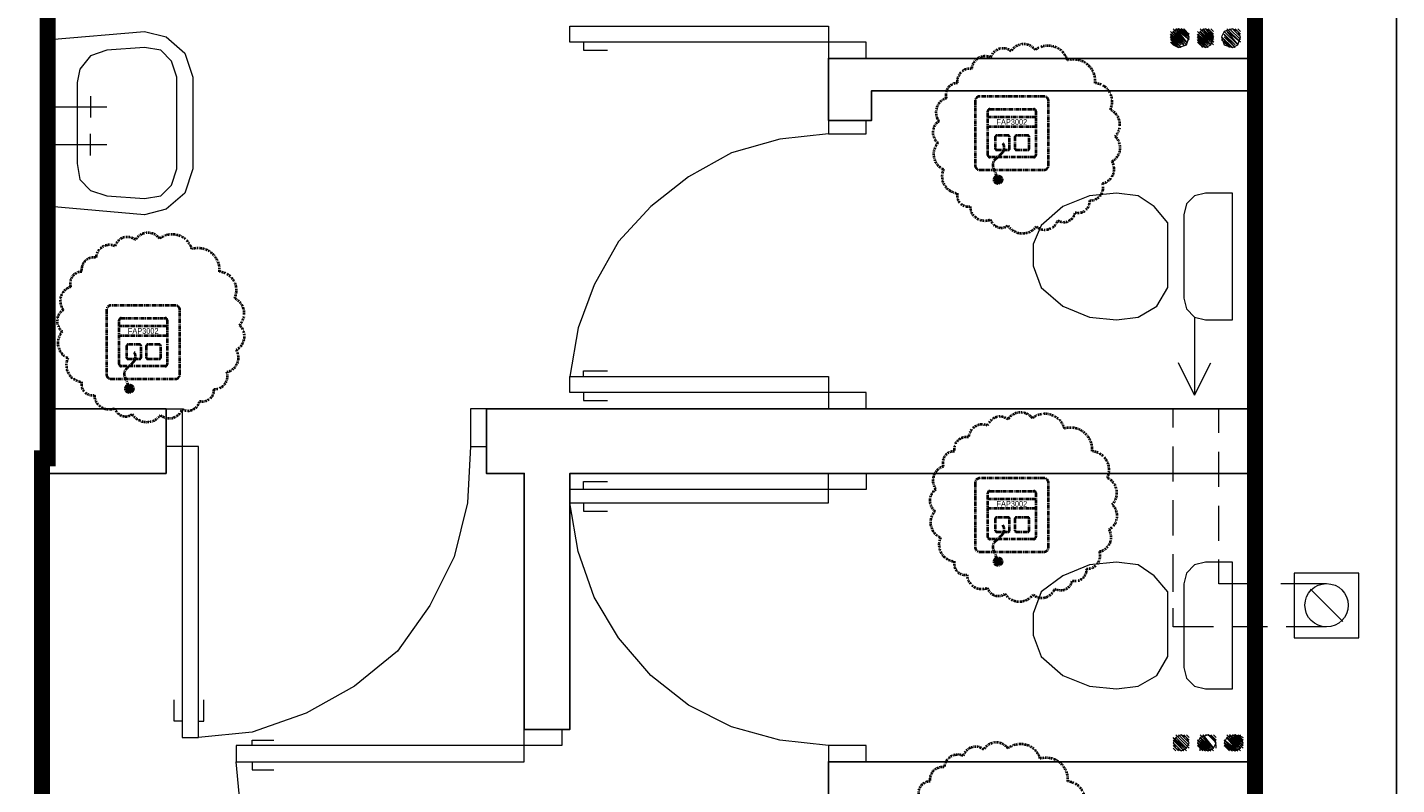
# Model space of a CAD drawing. Header units: millimetres. Extents: x 1 to 17496, y 1 to 30809.
# Tile 6 of 256: x 3538 to 3967, y 5211 to 5448. Entities that reach past the tile are written whole.
import ezdxf
from ezdxf.enums import TextEntityAlignment as Align

# ---------------------------------------------------------------- set-up
doc = ezdxf.new("R2010")
doc.units = ezdxf.units.MM
doc.linetypes.add('BORDER', pattern=[1.75, 0.5, -0.25, 0.5, -0.25, 0, -0.25])
doc.linetypes.add('CENTER', pattern=[2, 1.25, -0.25, 0.25, -0.25])
for name, color, linetype, lineweight in [('0_Przyz_FAP3002', 1, 'CENTER', 40), ('0_Przyz_nowe', 211, 'BORDER', 40), ('0_Przyz_WC pacjenta', 30, 'CENTER', 40)]:
    doc.layers.add(name, color=color, linetype=linetype, lineweight=lineweight)
for name, color, linetype in [('2DE_TXTMARK', 41, 'Continuous'), ('2DE_TXTNUM', 11, 'Continuous'), ('PDF _Geometria', 7, 'Continuous')]:
    doc.layers.add(name, color=color, linetype=linetype)
doc.styles.add('CP_ATTR', font='ARIAL.TTF')
doc.styles.add('CP_ELATT', font='ARIAL.TTF')

# ---------------------------------------------------------------- blocks, each defined once
blk = doc.blocks.new('2de_abb_sig_045_1psoxj')
blk.add_lwpolyline([(0, 20), (0, 0, 0.414214), (1.5, -1.5), (21.5, -1.5, 0.414214), (23, 0), (23, 20, 0.414214), (21.5, 21.5), (1.5, 21.5, 0.414214)], format="xyb", close=True)
at = {"flags": 128}
for points in [[(4.6, 17.5), (18.4, 17.5)], [(4, 3.1), (4, 16.9)], [(19, 16.9), (19, 3.1)], [(18.4, 2.5), (4.6, 2.5)]]:
    blk.add_lwpolyline(points, dxfattribs=at)
for centre, start, end in [((4.6, 16.9), 90, 180), ((18.4, 16.9), 0, 90), ((4.6, 3.1), 180, 270), ((18.4, 3.1), 270, 0)]:
    blk.add_arc(centre, 0.6, start, end)
at = {"linetype": 'Continuous', "style": 'CP_ATTR', "flags": 9}
for tag in ['NAME', 'ARTICLE', 'MARK2', 'OTHER1', 'PRODUCT-TYPE', 'ORDER-NO', 'PRODUCER', 'VOLTAGE', 'CURRENT', 'POWER', 'CHARACTER', 'IP', 'OTHER', 'LINK', 'WEIGHT', 'NUMBER', 'GROUP', 'FUNCTION', 'EL-STATUS']:
    blk.add_attdef(tag, text='', height=0.00005, dxfattribs=at).set_placement((0, 0), align=Align.MIDDLE_LEFT)
at = {"layer": '2DE_TXTMARK', "linetype": 'ByBlock', "style": 'CP_ATTR', "width": 0.8, "flags": 8}
blk.add_attdef('MARK1', text='', height=1.8, dxfattribs=at).set_placement((11.5, 27), align=Align.CENTER)
at = {"layer": '2DE_TXTNUM', "style": 'CP_ELATT', "width": 0.8}
blk.add_attdef('TAG', text='', height=2.5, dxfattribs=at).set_placement((11.5, 23), align=Align.CENTER)
blk = doc.blocks.new('2de_abb_sig_011_53jswgj')
blk.add_hatch(color=256).paths.add_polyline_path([(4.43, -14.56, 0.52796), (2.73, -13.39, 1.894083)])
for p, q in [((15, 5), (0, 5)), ((15, 2), (0, 2)), ((2.32, -1.2), (2.32, -4.8)), ((6.38, -0.75), (2.76, -0.75)), ((6.82, -4.8), (6.82, -1.2)), ((8.47, -1.2), (8.47, -4.8)), ((12.53, -0.75), (8.91, -0.75)), ((12.97, -4.8), (12.97, -1.2)), ((2.77, -5.25), (6.37, -5.25)), ((4.46, -6.18), (2.81, -7.85)), ((6.82, -4.35), (6.82, -4.35)), ((8.92, -5.25), (12.52, -5.25)), ((12.97, -4.35), (12.97, -4.35)), ((1.71, -10.8), (3.18, -14.56))]:
    blk.add_line(p, q)
at = {"flags": 128}
for points in [[(0, -6.9), (0, 6.9)], [(0.6, 7.5), (14.4, 7.5)], [(15, 6.9), (15, -6.9)], [(14.4, -7.5), (0.6, -7.5)]]:
    blk.add_lwpolyline(points, dxfattribs=at)
blk.add_circle((3.18, -14.56), 1.25)
for centre, radius, start, end in [((0.6, 6.9), 0.6, 90, 180), ((14.4, 6.9), 0.6, 0, 90), ((2.77, -1.2), 0.45, 88.7598, 180), ((2.77, -4.52), 2.36, 315.5514, 40.269), ((6.37, -1.2), 0.45, 0, 91.2402), ((8.92, -1.2), 0.45, 88.7598, 180), ((12.52, -1.2), 0.45, 0, 91.2402), ((0.6, -6.9), 0.6, 180, 270), ((3.91, -9.94), 2.36, 117.738, 201.3291), ((2.77, -4.8), 0.45, 180, 270), ((6.37, -4.8), 0.45, 270, 0), ((8.92, -4.8), 0.45, 180, 270), ((12.52, -4.8), 0.45, 270, 0), ((14.4, -6.9), 0.6, 270, 0)]:
    blk.add_arc(centre, radius, start, end)
at = {"linetype": 'Continuous', "style": 'CP_ATTR', "flags": 9}
for tag in ['NAME', 'ARTICLE', 'MARK2', 'OTHER1', 'PRODUCT-TYPE', 'ORDER-NO', 'PRODUCER', 'VOLTAGE', 'CURRENT', 'POWER', 'CHARACTER', 'IP', 'OTHER', 'LINK', 'WEIGHT', 'NUMBER', 'GROUP', 'FUNCTION', 'EL-STATUS']:
    blk.add_attdef(tag, text='', height=0.00005, dxfattribs=at).set_placement((0, -6.9), align=Align.MIDDLE_LEFT)
at = {"layer": '2DE_TXTMARK', "linetype": 'ByBlock', "style": 'CP_ATTR', "width": 0.8, "flags": 8}
blk.add_attdef('MARK1', text='', height=1.8, dxfattribs=at).set_placement((7.5, 3.5), align=Align.MIDDLE_CENTER)
at = {"layer": '2DE_TXTNUM', "style": 'CP_ELATT', "width": 0.8}
blk.add_attdef('TAG', text='', height=2.5, dxfattribs=at).set_placement((7.5, 9), align=Align.CENTER)

msp = doc.modelspace()

# ---------------------------------------------------------------- linework, layer by layer
at = {"layer": '0_Przyz_nowe', "color": 5}
for points in [[(3863.77, 5437.77, -0.5206), (3872.4, 5430.66, -0.5206), (3872.4, 5430.66, -0.5206), (3877.12, 5422.32, -0.5206), (3877.12, 5422.32, -0.5206), (3878.64, 5413.97, -0.5206), (3878.64, 5413.97, -0.5206), (3877.63, 5406.21, -0.5206), (3877.63, 5406.21, -0.5206), (3874.73, 5399.31, -0.5206), (3874.73, 5399.31, -0.5206), (3870.66, 5393.94, -0.5206), (3870.66, 5393.94, -0.5206), (3866.16, 5390.24, -0.5206), (3866.16, 5390.24, -0.5206), (3860.72, 5387.7, -0.5206), (3860.72, 5387.7, -0.5206), (3853.9, 5385.82, -0.5206), (3853.9, 5385.82, -0.5206), (3845.12, 5386.11, -0.5206), (3845.12, 5386.11, -0.5206), (3839.61, 5387.99, -0.5206), (3839.61, 5387.99, -0.5206), (3833.22, 5392.06, -0.5206), (3833.22, 5392.06, -0.5206), (3829.25, 5396.24, -0.5206), (3829.25, 5396.24, -0.5206), (3824.95, 5403.69, -0.5206), (3824.95, 5403.69, -0.5206), (3823.21, 5411.96, -0.5206), (3823.21, 5411.96, -0.5206), (3823.5, 5418.71, -0.5206), (3823.5, 5418.71, -0.5206), (3825.82, 5425.89, -0.5206), (3825.82, 5425.89, -0.5206), (3829.3, 5430.61, -0.5206), (3829.3, 5430.61, -0.5206), (3833.73, 5435.04, -0.5206), (3833.73, 5435.04, -0.5206), (3839.68, 5438.66, -0.5206), (3839.68, 5438.66, -0.5206), (3846.06, 5440.62, -0.5206), (3846.06, 5440.62, -0.5206), (3853.68, 5440.99, -0.5206), (3853.68, 5440.99, -0.5206)], [(3589.86, 5378.8, -0.5206), (3598.5, 5371.69, -0.5206), (3598.5, 5371.69, -0.5206), (3603.21, 5363.35, -0.5206), (3603.21, 5363.35, -0.5206), (3604.74, 5355, -0.5206), (3604.74, 5355, -0.5206), (3603.72, 5347.24, -0.5206), (3603.72, 5347.24, -0.5206), (3600.82, 5340.35, -0.5206), (3600.82, 5340.35, -0.5206), (3596.75, 5334.98, -0.5206), (3596.75, 5334.98, -0.5206), (3592.26, 5331.28, -0.5206), (3592.26, 5331.28, -0.5206), (3586.81, 5328.74, -0.5206), (3586.81, 5328.74, -0.5206), (3579.99, 5326.85, -0.5206), (3579.99, 5326.85, -0.5206), (3571.21, 5327.14, -0.5206), (3571.21, 5327.14, -0.5206), (3565.7, 5329.03, -0.5206), (3565.7, 5329.03, -0.5206), (3559.31, 5333.09, -0.5206), (3559.31, 5333.09, -0.5206), (3555.34, 5337.28, -0.5206), (3555.34, 5337.28, -0.5206), (3551.04, 5344.72, -0.5206), (3551.04, 5344.72, -0.5206), (3549.3, 5352.99, -0.5206), (3549.3, 5352.99, -0.5206), (3549.59, 5359.74, -0.5206), (3549.59, 5359.74, -0.5206), (3551.91, 5366.93, -0.5206), (3551.91, 5366.93, -0.5206), (3555.39, 5371.64, -0.5206), (3555.39, 5371.64, -0.5206), (3559.82, 5376.07, -0.5206), (3559.82, 5376.07, -0.5206), (3565.77, 5379.7, -0.5206), (3565.77, 5379.7, -0.5206), (3572.15, 5381.66, -0.5206), (3572.15, 5381.66, -0.5206), (3579.77, 5382.02, -0.5206), (3579.77, 5382.02, -0.5206)], [(3862.82, 5322.69, -0.5206), (3871.45, 5315.58, -0.5206), (3871.45, 5315.58, -0.5206), (3876.17, 5307.24, -0.5206), (3876.17, 5307.24, -0.5206), (3877.69, 5298.89, -0.5206), (3877.69, 5298.89, -0.5206), (3876.68, 5291.13, -0.5206), (3876.68, 5291.13, -0.5206), (3873.78, 5284.23, -0.5206), (3873.78, 5284.23, -0.5206), (3869.71, 5278.86, -0.5206), (3869.71, 5278.86, -0.5206), (3865.21, 5275.16, -0.5206), (3865.21, 5275.16, -0.5206), (3859.77, 5272.62, -0.5206), (3859.77, 5272.62, -0.5206), (3852.95, 5270.74, -0.5206), (3852.95, 5270.74, -0.5206), (3844.17, 5271.03, -0.5206), (3844.17, 5271.03, -0.5206), (3838.66, 5272.91, -0.5206), (3838.66, 5272.91, -0.5206), (3832.27, 5276.98, -0.5206), (3832.27, 5276.98, -0.5206), (3828.3, 5281.16, -0.5206), (3828.3, 5281.16, -0.5206), (3824, 5288.61, -0.5206), (3824, 5288.61, -0.5206), (3822.25, 5296.88, -0.5206), (3822.25, 5296.88, -0.5206), (3822.54, 5303.63, -0.5206), (3822.54, 5303.63, -0.5206), (3824.87, 5310.81, -0.5206), (3824.87, 5310.81, -0.5206), (3828.35, 5315.53, -0.5206), (3828.35, 5315.53, -0.5206), (3832.78, 5319.96, -0.5206), (3832.78, 5319.96, -0.5206), (3838.73, 5323.58, -0.5206), (3838.73, 5323.58, -0.5206), (3845.11, 5325.54, -0.5206), (3845.11, 5325.54, -0.5206), (3852.73, 5325.91, -0.5206), (3852.73, 5325.91, -0.5206)]]:
    msp.add_lwpolyline(points, format="xyb", close=True, dxfattribs=at)
msp.add_lwpolyline([(3817.26, 5207.62, -0.5206), (3820.74, 5212.34, -0.5206), (3820.74, 5212.34, -0.5206), (3825.17, 5216.76, -0.5206), (3825.17, 5216.76, -0.5206), (3831.12, 5220.39, -0.5206), (3831.12, 5220.39, -0.5206), (3837.5, 5222.35, -0.5206), (3837.5, 5222.35, -0.5206), (3845.12, 5222.71, -0.5206), (3845.12, 5222.71, -0.5206), (3855.21, 5219.5, -0.5206), (3863.84, 5212.39, -0.5206), (3863.84, 5212.39, -0.5206), (3868.56, 5204.05, -0.5206)], format="xyb", dxfattribs=at)
at = {"layer": '0_Przyz_WC pacjenta', "ltscale": 500, "const_width": 5}
msp.add_lwpolyline([(3922.38, 5116.85), (3542.97, 5116.85), (3542.97, 5313.33), (3544.74, 5313.33), (3544.74, 5781.24), (3924.84, 5781.43), (3922.36, 5784.19)], close=True, dxfattribs=at)
at = {"layer": 'PDF _Geometria', "lineweight": 25}
for points in [[(3966.66, 5073.68), (3966.66, 5854.42)], [(3279.41, 5073.68), (3592.71, 5073.68), (3592.71, 5114.95), (3543.02, 5114.95), (3543.02, 5308.66), (3581.76, 5308.66), (3581.76, 5328.88), (3543.02, 5328.88), (3543.02, 5783.68), (3547.23, 5783.68)], [(3922.87, 5537.75), (3922.87, 5438.36), (3788.95, 5438.36), (3788.95, 5418.99), (3802.43, 5418.99), (3802.43, 5428.26), (3922.87, 5428.26), (3922.87, 5328.88), (3681.99, 5328.88), (3681.99, 5308.66), (3693.78, 5308.66), (3693.78, 5228.65), (3708.1, 5228.65), (3708.1, 5308.66), (3922.87, 5308.66), (3922.87, 5218.54), (3788.95, 5218.54), (3788.95, 5205.91)]]:
    msp.add_lwpolyline(points, dxfattribs=at)
at = {"layer": 'PDF _Geometria', "lineweight": 18}
for points in [[(3708.1, 5448.47), (3788.95, 5448.47), (3788.95, 5438.36), (3800.74, 5438.36), (3800.74, 5443.42), (3708.1, 5443.42)], [(3901.81, 5445.1), (3900.97, 5446.79), (3898.44, 5447.63), (3896.76, 5446.79), (3895.91, 5445.1), (3896.76, 5442.58), (3898.44, 5441.73), (3900.97, 5442.58)], [(3909.39, 5445.1), (3908.55, 5446.79), (3906.86, 5447.63), (3905.18, 5446.79), (3904.34, 5445.1), (3905.18, 5442.58), (3906.86, 5441.73), (3908.55, 5442.58)], [(3917.81, 5445.1), (3916.97, 5446.79), (3915.29, 5447.63), (3912.76, 5446.79), (3911.92, 5445.1), (3912.76, 5442.58), (3915.29, 5441.73), (3916.97, 5442.58)], [(3917.81, 5444.26), (3914.44, 5447.63), (3917.81, 5444.26), (3914.44, 5447.63), (3917.81, 5444.26), (3914.44, 5447.63)], [(3545.55, 5444.26), (3575.03, 5446.79), (3581.76, 5445.1), (3587.66, 5440.05), (3590.19, 5432.47), (3590.19, 5403.83), (3587.66, 5396.25), (3581.76, 5391.2), (3575.03, 5389.52), (3545.55, 5392.04)], [(3553.97, 5430.78), (3553.97, 5405.52), (3554.81, 5400.46), (3558.18, 5397.1), (3563.24, 5395.41), (3575.03, 5394.57), (3580.08, 5395.41), (3583.45, 5398.78), (3585.13, 5403.83), (3585.13, 5432.47), (3583.45, 5437.52), (3580.08, 5440.89), (3575.03, 5441.73), (3563.24, 5440.89), (3558.18, 5439.21), (3554.81, 5435)], [(3800.74, 5414.78), (3800.74, 5418.99), (3788.95, 5418.99), (3788.95, 5414.78)], [(3895.07, 5366.78), (3895.07, 5386.99), (3890.86, 5392.04), (3885.81, 5395.41), (3879.07, 5396.25), (3870.65, 5395.41), (3862.23, 5392.04), (3855.49, 5386.15), (3852.96, 5380.25), (3852.96, 5373.51), (3855.49, 5366.78), (3862.23, 5360.88), (3870.65, 5357.51), (3879.07, 5356.67), (3885.81, 5357.51), (3891.7, 5360.88)], [(3906.86, 5356.67), (3915.29, 5356.67), (3915.29, 5396.25), (3906.86, 5396.25), (3903.49, 5395.41), (3900.97, 5392.88), (3900.13, 5389.52), (3900.13, 5363.41), (3900.97, 5360.04), (3903.49, 5357.51)], [(3708.1, 5338.98), (3788.95, 5338.98), (3788.95, 5328.88), (3800.74, 5328.88), (3800.74, 5333.93), (3708.1, 5333.93)], [(3591.87, 5226.12), (3591.87, 5317.08), (3581.76, 5317.08), (3581.76, 5328.88), (3586.82, 5328.88), (3586.82, 5226.12)], [(3681.99, 5317.08), (3681.99, 5328.88), (3676.94, 5328.88), (3676.94, 5317.08)], [(3708.1, 5299.4), (3788.95, 5299.4), (3788.95, 5308.66), (3800.74, 5308.66), (3800.74, 5303.61), (3708.1, 5303.61)], [(3895.07, 5251.39), (3895.07, 5271.6), (3890.86, 5276.66), (3885.81, 5280.03), (3879.07, 5280.87), (3870.65, 5280.03), (3862.23, 5276.66), (3855.49, 5271.6), (3852.96, 5264.87), (3852.96, 5258.13), (3855.49, 5251.39), (3862.23, 5245.5), (3870.65, 5242.13), (3879.07, 5241.28), (3885.81, 5242.13), (3891.7, 5245.5)], [(3906.86, 5241.28), (3915.29, 5241.28), (3915.29, 5280.87), (3906.86, 5280.87), (3903.49, 5280.03), (3900.97, 5277.5), (3900.13, 5274.13), (3900.13, 5248.02), (3900.97, 5244.65), (3903.49, 5242.13)], [(3954.87, 5257.29), (3954.87, 5277.5), (3934.66, 5277.5), (3934.66, 5257.29)], [(3603.66, 5218.54), (3693.78, 5218.54), (3693.78, 5228.65), (3705.57, 5228.65), (3705.57, 5223.6), (3603.66, 5223.6)], [(3901.81, 5224.44), (3900.97, 5226.12), (3899.28, 5226.97), (3897.6, 5226.12), (3896.76, 5224.44), (3897.6, 5222.76), (3899.28, 5221.91), (3900.97, 5222.76)], [(3901.81, 5223.6), (3898.44, 5226.97), (3901.81, 5223.6), (3898.44, 5226.97), (3901.81, 5223.6), (3898.44, 5226.97)], [(3910.23, 5224.44), (3909.39, 5226.12), (3907.71, 5226.97), (3905.18, 5226.12), (3904.34, 5224.44), (3905.18, 5222.76), (3907.71, 5221.91), (3909.39, 5222.76)], [(3918.65, 5224.44), (3917.81, 5226.12), (3916.13, 5226.97), (3913.6, 5226.12), (3912.76, 5224.44), (3913.6, 5222.76), (3916.13, 5221.91), (3917.81, 5222.76)], [(3800.74, 5218.54), (3800.74, 5223.6), (3788.95, 5223.6), (3788.95, 5218.54)], [(3899.28, 5221.91), (3896.76, 5224.44), (3899.28, 5221.91), (3896.76, 5224.44)], [(3898.44, 5221.91), (3896.76, 5223.6), (3898.44, 5221.91), (3896.76, 5223.6)], [(3915.29, 5221.91), (3912.76, 5223.6), (3915.29, 5221.91), (3912.76, 5224.44)]]:
    msp.add_lwpolyline(points, close=True, dxfattribs=at)
for points in [[(3897.6, 5447.63), (3901.81, 5444.26), (3897.6, 5447.63), (3901.81, 5444.26), (3897.6, 5447.63), (3900.97, 5443.42), (3897.6, 5447.63), (3900.97, 5443.42), (3896.76, 5447.63), (3900.97, 5443.42), (3896.76, 5447.63)], [(3901.81, 5444.26), (3898.44, 5447.63), (3901.81, 5444.26)], [(3901.81, 5445.1), (3898.44, 5447.63), (3901.81, 5445.1), (3898.44, 5447.63)], [(3901.81, 5445.1), (3899.28, 5447.63), (3901.81, 5445.1)], [(3901.81, 5445.94), (3899.28, 5447.63), (3901.81, 5445.94)], [(3900.97, 5445.94), (3900.13, 5447.63), (3900.97, 5446.79)], [(3905.18, 5446.79), (3909.39, 5443.42), (3905.18, 5447.63), (3909.39, 5443.42), (3905.18, 5447.63), (3909.39, 5443.42), (3905.18, 5447.63)], [(3909.39, 5443.42), (3906.02, 5447.63), (3909.39, 5443.42)], [(3909.39, 5445.94), (3907.71, 5447.63), (3909.39, 5445.94), (3907.71, 5447.63), (3909.39, 5445.1), (3906.86, 5447.63), (3909.39, 5445.1), (3906.86, 5447.63), (3909.39, 5444.26), (3906.02, 5447.63), (3909.39, 5444.26), (3906.02, 5447.63), (3909.39, 5444.26), (3906.02, 5447.63)], [(3909.39, 5446.79), (3908.55, 5447.63)], [(3917.81, 5443.42), (3913.6, 5447.63), (3917.81, 5443.42), (3913.6, 5447.63), (3917.81, 5443.42), (3913.6, 5447.63), (3917.81, 5443.42), (3913.6, 5446.79), (3916.97, 5442.58), (3912.76, 5446.79), (3916.97, 5442.58), (3912.76, 5446.79), (3916.97, 5442.58), (3912.76, 5446.79), (3916.97, 5442.58), (3912.76, 5446.79)], [(3917.81, 5445.1), (3915.29, 5447.63), (3917.81, 5445.1), (3915.29, 5447.63), (3917.81, 5445.1), (3915.29, 5447.63)], [(3917.81, 5445.94), (3916.13, 5447.63), (3917.81, 5445.94), (3916.13, 5447.63)], [(3917.81, 5446.79), (3916.97, 5447.63)], [(3712.31, 5443.42), (3712.31, 5440.89), (3719.89, 5440.89)], [(3898.44, 5441.73), (3895.91, 5445.1), (3898.44, 5441.73), (3895.91, 5445.1), (3899.28, 5441.73), (3895.91, 5445.1), (3899.28, 5441.73), (3895.91, 5445.94), (3899.28, 5442.58), (3895.91, 5445.94), (3900.13, 5442.58), (3895.91, 5445.94), (3900.13, 5442.58), (3895.91, 5446.79), (3900.13, 5442.58), (3896.76, 5446.79), (3900.13, 5442.58)], [(3896.76, 5442.58), (3895.91, 5443.42), (3897.6, 5442.58), (3895.91, 5444.26), (3898.44, 5441.73), (3895.91, 5444.26)], [(3900.97, 5442.58), (3896.76, 5446.79), (3900.97, 5442.58), (3896.76, 5446.79), (3900.97, 5443.42), (3896.76, 5446.79)], [(3904.34, 5445.1), (3907.71, 5441.73), (3904.34, 5445.94), (3907.71, 5442.58), (3904.34, 5445.94), (3907.71, 5442.58), (3904.34, 5445.94), (3908.55, 5442.58), (3904.34, 5446.79), (3908.55, 5442.58), (3904.34, 5446.79), (3908.55, 5442.58), (3904.34, 5446.79), (3908.55, 5442.58), (3905.18, 5446.79), (3909.39, 5442.58)], [(3906.02, 5441.73), (3904.34, 5444.26), (3906.86, 5441.73), (3904.34, 5445.1), (3906.86, 5441.73), (3904.34, 5445.1), (3906.86, 5441.73)], [(3906.02, 5442.58), (3904.34, 5444.26), (3906.02, 5442.58)], [(3905.18, 5442.58), (3904.34, 5443.42), (3905.18, 5442.58)], [(3914.44, 5442.58), (3912.76, 5444.26), (3914.44, 5441.73), (3911.92, 5444.26), (3915.29, 5441.73), (3911.92, 5445.1), (3915.29, 5441.73), (3911.92, 5445.1), (3915.29, 5441.73)], [(3912.76, 5445.1), (3916.13, 5441.73), (3912.76, 5445.94), (3916.13, 5442.58), (3912.76, 5445.94), (3916.13, 5442.58), (3912.76, 5445.94), (3916.13, 5442.58)], [(3913.6, 5442.58), (3912.76, 5443.42), (3913.6, 5442.58)], [(3558.18, 5426.57), (3558.18, 5419.84)], [(3543.02, 5423.2), (3563.24, 5423.2)], [(3558.18, 5408.04), (3558.18, 5414.78)], [(3788.95, 5414.78), (3773.79, 5413.1), (3758.63, 5408.89), (3745.16, 5401.31), (3733.37, 5392.04), (3723.26, 5381.09), (3715.68, 5367.62), (3710.63, 5354.14), (3708.1, 5338.98)], [(3543.02, 5411.41), (3563.24, 5411.41)], [(3903.49, 5357.51), (3903.49, 5333.09), (3908.55, 5343.19)], [(3712.31, 5338.98), (3712.31, 5340.67), (3719.89, 5340.67)], [(3903.49, 5333.09), (3898.44, 5343.19)], [(3712.31, 5333.93), (3712.31, 5331.4), (3719.89, 5331.4)], [(3896.76, 5322.98), (3896.76, 5328.88)], [(3911.07, 5321.3), (3911.07, 5328.88)], [(3676.94, 5317.08), (3676.09, 5299.4), (3671.88, 5282.55), (3664.3, 5267.39), (3654.2, 5253.08), (3640.72, 5242.13), (3625.56, 5233.7), (3608.72, 5227.81), (3591.87, 5226.12)], [(3896.76, 5306.14), (3896.76, 5317.08)], [(3911.07, 5304.45), (3911.07, 5315.4)], [(3712.31, 5303.61), (3712.31, 5306.14), (3719.89, 5306.14)], [(3788.95, 5223.6), (3773.79, 5225.28), (3758.63, 5229.49), (3745.16, 5236.23), (3733.37, 5245.5), (3723.26, 5257.29), (3715.68, 5269.92), (3710.63, 5284.24), (3708.1, 5299.4)], [(3712.31, 5299.4), (3712.31, 5296.87), (3719.89, 5296.87)], [(3896.76, 5289.29), (3896.76, 5300.24)], [(3911.07, 5287.61), (3911.07, 5298.56)], [(3896.76, 5271.6), (3896.76, 5283.4)], [(3924.55, 5274.13), (3911.07, 5274.13), (3911.07, 5281.71)], [(3944.76, 5274.13), (3930.45, 5274.13)], [(3939.71, 5272.45), (3949.82, 5262.34)], [(3909.39, 5260.66), (3896.76, 5260.66), (3896.76, 5266.55)], [(3926.23, 5260.66), (3915.29, 5260.66)], [(3944.76, 5260.66), (3932.13, 5260.66)], [(3586.82, 5231.18), (3584.29, 5231.18), (3584.29, 5237.92)], [(3591.87, 5231.18), (3593.56, 5231.18), (3593.56, 5237.92)], [(3608.72, 5223.6), (3608.72, 5225.28), (3615.45, 5225.28)], [(3900.13, 5221.91), (3896.76, 5225.28), (3900.13, 5221.91), (3896.76, 5225.28), (3900.13, 5221.91), (3896.76, 5225.28), (3900.13, 5221.91), (3896.76, 5226.12), (3900.97, 5221.91), (3896.76, 5226.12), (3900.97, 5221.91), (3896.76, 5226.12), (3900.97, 5221.91), (3896.76, 5226.12), (3900.97, 5222.76), (3897.6, 5226.12)], [(3901.81, 5222.76), (3897.6, 5226.97), (3901.81, 5222.76), (3897.6, 5226.97), (3901.81, 5222.76), (3897.6, 5226.97), (3901.81, 5222.76), (3897.6, 5226.97)], [(3901.81, 5224.44), (3899.28, 5226.97), (3901.81, 5224.44), (3899.28, 5226.97), (3901.81, 5224.44), (3899.28, 5226.97)], [(3901.81, 5225.28), (3900.13, 5226.97), (3901.81, 5225.28), (3900.13, 5226.97)], [(3901.81, 5226.12), (3900.97, 5226.97), (3901.81, 5226.12)], [(3905.18, 5225.28), (3908.55, 5221.91), (3905.18, 5226.12), (3908.55, 5221.91), (3904.34, 5225.28), (3908.55, 5221.91), (3904.34, 5225.28)], [(3907.71, 5221.91), (3904.34, 5225.28), (3907.71, 5221.91)], [(3909.39, 5221.91), (3905.18, 5226.12), (3909.39, 5221.91), (3905.18, 5226.12), (3909.39, 5221.91), (3905.18, 5226.12), (3909.39, 5222.76), (3905.18, 5226.97), (3909.39, 5222.76), (3906.02, 5226.97), (3909.39, 5222.76)], [(3910.23, 5224.44), (3907.71, 5226.97), (3910.23, 5224.44), (3907.71, 5226.97), (3910.23, 5225.28), (3907.71, 5226.97)], [(3910.23, 5225.28), (3908.55, 5226.97), (3910.23, 5225.28)], [(3910.23, 5226.12), (3909.39, 5226.97)], [(3916.13, 5221.91), (3912.76, 5224.44), (3916.13, 5221.91), (3912.76, 5225.28), (3916.13, 5221.91), (3912.76, 5225.28), (3916.97, 5221.91), (3912.76, 5225.28), (3916.97, 5221.91), (3912.76, 5225.28)], [(3917.81, 5222.76), (3913.6, 5226.12), (3917.81, 5222.76), (3913.6, 5226.97), (3917.81, 5222.76), (3913.6, 5226.97)], [(3916.97, 5221.91), (3913.6, 5226.12), (3916.97, 5221.91), (3913.6, 5226.12), (3917.81, 5221.91), (3913.6, 5226.12), (3917.81, 5221.91)], [(3917.81, 5222.76), (3914.44, 5226.97), (3917.81, 5222.76)], [(3918.65, 5222.76), (3914.44, 5226.97), (3918.65, 5222.76)], [(3918.65, 5224.44), (3916.13, 5226.97), (3918.65, 5224.44), (3915.29, 5226.97), (3918.65, 5224.44), (3915.29, 5226.97), (3918.65, 5223.6), (3915.29, 5226.97), (3918.65, 5223.6), (3914.44, 5226.97), (3918.65, 5223.6), (3914.44, 5226.97)], [(3918.65, 5225.28), (3916.13, 5226.97), (3918.65, 5225.28), (3916.97, 5226.97), (3918.65, 5226.12)], [(3917.81, 5226.12), (3917.81, 5226.97)], [(3897.6, 5221.91), (3896.76, 5222.76)], [(3906.86, 5221.91), (3904.34, 5224.44), (3907.71, 5221.91), (3904.34, 5224.44), (3907.71, 5221.91), (3904.34, 5224.44)], [(3905.18, 5221.91), (3905.18, 5222.76), (3906.02, 5221.91), (3904.34, 5223.6), (3906.86, 5221.91), (3904.34, 5223.6)], [(3913.6, 5222.76), (3914.44, 5221.91), (3912.76, 5223.6), (3914.44, 5221.91)], [(3693.78, 5132.64), (3676.94, 5133.48), (3660.09, 5137.69), (3644.09, 5145.27), (3630.61, 5156.22), (3618.82, 5169.7), (3610.4, 5184.86), (3605.35, 5200.86), (3603.66, 5218.54)], [(3608.72, 5218.54), (3608.72, 5216.02), (3615.45, 5216.02)]]:
    msp.add_lwpolyline(points, dxfattribs=at)
msp.add_circle((3944.76, 5267.43), 6.77, dxfattribs=at)
msp.add_arc((3906.44, 5223.18), 3.81, 353.6598, 83.6598, dxfattribs=at)

# ---------------------------------------------------------------- block references
at = {"layer": '0_Przyz_FAP3002', "lineweight": -3}
for p in [(3834.81, 5405), (3563.12, 5339.67), (3834.81, 5285.64)]:
    msp.add_blockref('2de_abb_sig_045_1psoxj', p, dxfattribs=at)
for p in [(3838.81, 5415), (3567.12, 5349.67), (3838.81, 5295.64)]:
    msp.add_blockref('2de_abb_sig_011_53jswgj', p, dxfattribs=at).add_auto_attribs({'MARK1': 'FAP3002'})

doc.saveas('drawing.dxf')
